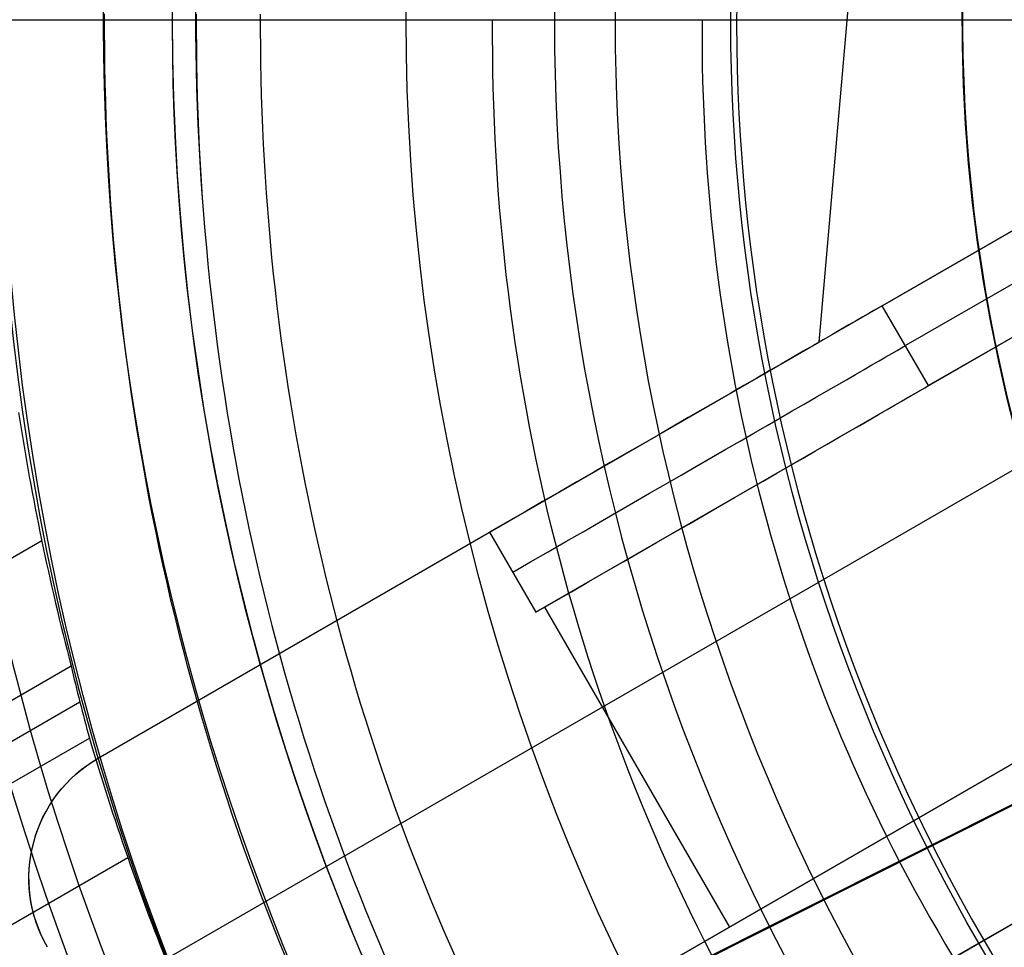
# Model space of a CAD drawing. Extents: x 19329 to 20306, y -2029 to -1182.
# Tile 8 of 66: x 19762 to 19784, y -1732 to -1712. Entities that reach past the tile are written whole.
import ezdxf

# ---------------------------------------------------------------- set-up
doc = ezdxf.new("R2010")
doc.units = 0
doc.layers.get('0').update_dxf_attribs({"linetype": 'CONTINUOUS'})
doc.layers.add('COLOR', color=7, linetype='CONTINUOUS')
doc.layers.add('LUZ', color=7, linetype='CONTINUOUS')

msp = doc.modelspace()

# ---------------------------------------------------------------- linework, layer by layer
for p, q in [((19783.25303058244, -1731.713069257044, 200.6250029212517), (19852.31758318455, -1691.838631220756, 200.6250029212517)), ((19779.69042922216, -1718.758831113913, 261.0844421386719), (19781.36021387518, -1699.642441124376, 261.0844421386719)), ((19779.69042922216, -1718.758831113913, 258.0844421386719), (19781.36021387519, -1699.642441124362, 258.0844421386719)), ((19779.69042922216, -1718.758831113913, 259.5844421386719), (19781.3602138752, -1699.642441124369, 259.5844421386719)), ((19783.32634986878, -1716.659631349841, 236.5844421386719), (19788.22267384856, -1713.832737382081, 236.5844421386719)), ((19781.05744323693, -1717.969585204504, 250.0009870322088), (19787.46960828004, -1714.267519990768, 212.0844421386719)), ((19787.96960828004, -1715.13354539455, 212.0844421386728), (19781.55744323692, -1718.835610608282, 250.0009870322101)), ((19785.73755747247, -1715.267519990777, 258.0844421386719), (19779.69042922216, -1718.758831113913, 258.0844421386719)), ((19788.46960828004, -1715.999570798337, 212.0844421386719), (19782.05744323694, -1719.701636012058, 250.0009870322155)), ((19785.0055066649, -1717.999570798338, 258.0844421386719), (19773.55772902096, -1724.608948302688, 258.0844421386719)), ((19782.05744323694, -1719.701636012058, 250.0009870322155), (19781.05744323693, -1717.969585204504, 250.0009870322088)), ((19783.14429073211, -1731.7758502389, 199.6250029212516), (19806.31397850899, -1718.39882476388, 199.6250029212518)), ((19788.85358287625, -1718.664634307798, 261.0844421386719), (19763.7388461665, -1733.164634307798, 261.0844421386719)), ((19764.08692237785, -1727.767519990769, 261.0844421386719), (19779.69042922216, -1718.758831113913, 261.0844421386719)), ((19779.69042922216, -1718.758831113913, 261.0844421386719), (19779.69042922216, -1718.758831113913, 258.0844421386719)), ((19781.0136686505, -1720.304259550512, 258.0844421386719), (19781.0136686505, -1720.304259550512, 253.1715453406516)), ((19776.66311737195, -1720.506650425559, 261.0844421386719), (19776.66311737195, -1720.506650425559, 256.8894245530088)), ((19779.83766826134, -1733.684929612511, 105.1250029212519), (19802.09400401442, -1720.8352281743, 105.1250029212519)), ((19782.60007389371, -1732.09005397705, 51.12500292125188), (19802.0773975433, -1720.844815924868, 51.12500292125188)), ((19764.08692237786, -1727.767519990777, 258.0844421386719), (19772.55772902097, -1722.876897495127, 258.0844421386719)), ((19772.55772902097, -1722.876897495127, 258.0844421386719), (19773.55772902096, -1724.608948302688, 258.0844421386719)), ((19762.86475316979, -1723.0648474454, 68.61757794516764), (19349.95901932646, -1961.456084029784, 68.61757794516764)), ((19773.7471764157, -1724.499570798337, 258.0844421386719), (19777.74717641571, -1731.427774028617, 258.0844421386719)), ((19351.28873823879, -1963.75922474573, 68.24724468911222), (19763.49768125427, -1725.770280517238, 68.24724469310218)), ((19763.69020919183, -1726.555889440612, 67.82430120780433), (19351.67704885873, -1964.431798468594, 67.82430120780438)), ((19784.99649147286, -1727.242380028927, 261.0844421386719), (19774.60418662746, -1733.242380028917, 261.0844421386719)), ((19774.60418662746, -1733.242380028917, 258.0844421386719), (19784.99649147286, -1727.242380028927, 258.0844421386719)), ((19784.99649147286, -1727.242380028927, 259.5844421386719), (19774.60418662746, -1733.242380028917, 259.5844421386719)), ((19352.06535948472, -1965.10437220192, 67.4013577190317), (19763.89509010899, -1727.334366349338, 67.40135772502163)), ((19764.08692237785, -1727.767519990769, 261.0844421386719), (19764.08692237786, -1727.767519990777, 258.0844421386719)), ((19764.72764144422, -1729.924546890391, 67.03102446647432), (19353.39507838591, -1967.407512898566, 67.03102446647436)), ((19779.80033905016, -1730.242380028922, 261.0844421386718), (19779.80033905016, -1730.242380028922, 258.0844421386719))]:
    msp.add_line(p, q)
for points in [[(19764.21837642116, -1711.650415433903), (19764.21774982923, -1712.026163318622), (19764.21969669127, -1712.401900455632), (19764.22421803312, -1712.777608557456), (19764.23131488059, -1713.153269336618), (19764.24098825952, -1713.528864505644), (19764.25323919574, -1713.904375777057), (19764.26806871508, -1714.279784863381), (19764.28547784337, -1714.655073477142), (19764.30546760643, -1715.030223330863), (19764.3280390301, -1715.405216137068), (19764.3531931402, -1715.780033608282), (19764.38093096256, -1716.15465745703), (19764.41125352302, -1716.529069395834), (19764.44416184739, -1716.903251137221), (19764.47965696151, -1717.277184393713), (19764.51773989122, -1717.650850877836), (19764.55841166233, -1718.024232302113), (19764.60167330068, -1718.397310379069), (19764.6475258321, -1718.770066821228), (19764.69597028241, -1719.142483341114), (19764.74700767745, -1719.514541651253), (19764.80063904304, -1719.886223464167), (19764.85686540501, -1720.257510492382), (19764.9156877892, -1720.628384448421), (19764.97710722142, -1720.99882704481), (19765.04112472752, -1721.368819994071), (19765.10774133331, -1721.73834500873), (19765.17695806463, -1722.107383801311), (19765.24877594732, -1722.475918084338), (19765.32319600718, -1722.843929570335), (19765.40021927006, -1723.211399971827), (19765.47984676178, -1723.578311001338), (19765.56207950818, -1723.944644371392), (19765.64691853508, -1724.310381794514), (19765.73436486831, -1724.675504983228), (19765.8244195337, -1725.039995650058), (19765.91708355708, -1725.403835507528), (19766.01235796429, -1725.767006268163), (19766.11024378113, -1726.129489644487), (19766.21074203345, -1726.491267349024), (19766.31385374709, -1726.852321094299), (19766.41957994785, -1727.212632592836), (19766.52792166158, -1727.572183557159), (19766.63887991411, -1727.930955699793), (19766.75245573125, -1728.288930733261), (19766.86865013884, -1728.646090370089), (19766.98746416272, -1729.002416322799), (19767.1088988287, -1729.357890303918), (19767.23295516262, -1729.712494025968), (19767.35963419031, -1730.066209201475), (19767.4889369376, -1730.419017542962), (19767.62086443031, -1730.770900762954), (19767.75541769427, -1731.121840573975), (19767.89259775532, -1731.47181868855), (19768.03240563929, -1731.820816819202), (19768.17484237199, -1732.168816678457)], [(19766.20891521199, -1711.655076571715), (19766.20831190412, -1712.016861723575), (19766.21018642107, -1712.378636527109), (19766.21453975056, -1712.7403833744), (19766.22137288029, -1713.102084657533), (19766.23068679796, -1713.463722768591), (19766.24248249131, -1713.825280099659), (19766.25676094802, -1714.186739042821), (19766.27352315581, -1714.54808199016), (19766.29277010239, -1714.90929133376), (19766.31450277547, -1715.270349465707), (19766.33872216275, -1715.631238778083)], [(19767.59472170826, -1711.658321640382), (19767.59413461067, -1712.010385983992), (19767.59595876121, -1712.362440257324), (19767.60019512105, -1712.714467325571), (19767.60684465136, -1713.066450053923), (19767.61590831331, -1713.418371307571), (19767.62738706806, -1713.770213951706), (19767.6412818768, -1714.121960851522), (19767.65759370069, -1714.473594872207), (19767.67632350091, -1714.825098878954), (19767.69747223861, -1715.176455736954), (19767.72104087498, -1715.527648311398), (19767.74703037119, -1715.878659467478), (19767.77544168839, -1716.229472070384), (19767.80627578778, -1716.580068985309), (19767.83953363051, -1716.930433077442), (19767.87521617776, -1717.280547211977), (19767.91332439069, -1717.630394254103), (19767.95385923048, -1717.979957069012), (19767.99682165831, -1718.329218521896), (19768.04221263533, -1718.678161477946), (19768.09003312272, -1719.026768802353), (19768.14028408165, -1719.375023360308), (19768.19296647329, -1719.722908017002), (19768.24808125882, -1720.070405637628), (19768.30562939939, -1720.417499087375), (19768.36561185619, -1720.764171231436), (19768.42802959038, -1721.110404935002), (19768.49288356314, -1721.456183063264), (19768.56017473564, -1721.801488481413), (19768.62990406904, -1722.14630405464), (19768.70207252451, -1722.490612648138), (19768.77668106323, -1722.834397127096), (19768.85373064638, -1723.177640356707), (19768.9332222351, -1723.520325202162), (19769.01515679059, -1723.862434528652), (19769.09953527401, -1724.203951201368), (19769.18635864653, -1724.544858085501), (19769.27562786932, -1724.885138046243), (19769.36734390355, -1725.224773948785), (19769.4615077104, -1725.563748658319), (19769.55812025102, -1725.902045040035), (19769.6571824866, -1726.239645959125), (19769.7586953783, -1726.576534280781), (19769.8626598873, -1726.912692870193), (19769.96907697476, -1727.248104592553), (19770.07794760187, -1727.582752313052), (19770.18927272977, -1727.916618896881), (19770.30305331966, -1728.249687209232), (19770.41929033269, -1728.581940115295), (19770.53798473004, -1728.913360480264), (19770.65913747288, -1729.243931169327), (19770.78274952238, -1729.573635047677), (19770.90882183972, -1729.902454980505), (19771.03735538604, -1730.230373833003), (19771.16835112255, -1730.557374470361), (19771.30181001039, -1730.883439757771), (19771.43773301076, -1731.208552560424), (19771.5761210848, -1731.532695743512), (19771.7169751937, -1731.855852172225), (19771.86029629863, -1732.178004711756)], [(19777.39262678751, -1732.081640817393), (19777.22227324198, -1731.750914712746), (19777.05508445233, -1731.418833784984), (19776.89105666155, -1731.085422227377), (19776.73018611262, -1730.750704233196), (19776.57246904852, -1730.414703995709), (19776.41790171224, -1730.077445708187), (19776.26648034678, -1729.738953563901), (19776.1182011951, -1729.399251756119), (19775.97306050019, -1729.058364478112), (19775.83105450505, -1728.716315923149), (19775.69217945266, -1728.373130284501), (19775.556431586, -1728.028831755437), (19775.42380714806, -1727.683444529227), (19775.29430238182, -1727.336992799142), (19775.16791353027, -1726.989500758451), (19775.04463683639, -1726.640992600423), (19774.92446854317, -1726.29149251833), (19774.80740489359, -1725.94102470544), (19774.69344213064, -1725.589613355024), (19774.58257649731, -1725.237282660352), (19774.47480423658, -1724.884056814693), (19774.37012159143, -1724.529960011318), (19774.26852480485, -1724.175016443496), (19774.17001011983, -1723.819250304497), (19774.07457377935, -1723.462685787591), (19773.98221202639, -1723.105347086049), (19773.89292110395, -1722.747258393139), (19773.806697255, -1722.388443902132), (19773.72353672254, -1722.028927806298), (19773.64343574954, -1721.668734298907), (19773.56639057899, -1721.307887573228), (19773.49239745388, -1720.946411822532), (19773.42145261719, -1720.584331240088), (19773.35355231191, -1720.221670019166), (19773.28869278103, -1719.858452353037), (19773.22687026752, -1719.494702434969), (19773.16808101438, -1719.130444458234), (19773.11232126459, -1718.765702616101), (19773.05958726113, -1718.400501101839), (19773.00987524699, -1718.034864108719), (19772.96318146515, -1717.668815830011), (19772.91950215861, -1717.302380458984), (19772.87883357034, -1716.935582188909), (19772.84117194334, -1716.568445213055), (19772.80651352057, -1716.200993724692), (19772.77485454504, -1715.83325191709), (19772.74619125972, -1715.465243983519), (19772.72051990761, -1715.09699411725), (19772.69783673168, -1714.728526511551), (19772.67813797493, -1714.359865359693), (19772.66141988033, -1713.991034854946), (19772.64767869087, -1713.622059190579), (19772.63691064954, -1713.252962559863), (19772.62911199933, -1712.883769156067), (19772.62427898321, -1712.514503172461), (19772.62240784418, -1712.145188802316), (19772.62349482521, -1711.7758502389)], [(19777.1568994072, -1711.7758502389), (19777.1559215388, -1712.108114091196), (19777.15760485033, -1712.440356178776), (19777.16195272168, -1712.772554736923), (19777.16896853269, -1713.104688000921), (19777.17865566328, -1713.436734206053), (19777.19101749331, -1713.768671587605), (19777.20605740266, -1714.100478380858), (19777.22377877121, -1714.432132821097), (19777.24418497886, -1714.763613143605), (19777.26727940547, -1715.094897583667), (19777.29306543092, -1715.425964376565), (19777.32154643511, -1715.756791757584), (19777.3527257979, -1716.087357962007), (19777.38660689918, -1716.417641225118), (19777.42319311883, -1716.747619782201), (19777.46248783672, -1717.077271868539), (19777.50449443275, -1717.406575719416), (19777.54921628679, -1717.735509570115), (19777.59665677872, -1718.06405165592), (19777.64681928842, -1718.392180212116), (19777.69970719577, -1718.719873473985), (19777.75532388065, -1719.047109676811), (19777.81367272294, -1719.373867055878), (19777.87475710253, -1719.70012384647), (19777.93858039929, -1720.025858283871), (19778.00514599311, -1720.351048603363), (19778.07445726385, -1720.675673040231), (19778.14651759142, -1720.999709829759), (19778.22133035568, -1721.32313720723), (19778.29889893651, -1721.645933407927), (19778.3792267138, -1721.968076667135), (19778.46231706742, -1722.289545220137), (19778.54817337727, -1722.610317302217), (19778.6367990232, -1722.930371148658), (19778.72819738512, -1723.249684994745), (19778.8223718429, -1723.56823707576), (19778.91932577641, -1723.886005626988), (19779.01906256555, -1724.202968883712), (19779.12158559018, -1724.519105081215), (19779.22689823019, -1724.834392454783), (19779.33500386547, -1725.148809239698), (19779.44590587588, -1725.462333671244), (19779.55960764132, -1725.774943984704), (19779.67611254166, -1726.086618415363), (19779.79542395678, -1726.397335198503), (19779.91754526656, -1726.70707256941), (19780.04247985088, -1727.015808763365), (19780.17023108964, -1727.323522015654), (19780.30080236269, -1727.630190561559), (19780.43419704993, -1727.935792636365), (19780.57041853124, -1728.240306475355), (19780.70947018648, -1728.543710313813), (19780.85135539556, -1728.845982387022), (19780.99607753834, -1729.147100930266), (19781.1436399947, -1729.447044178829), (19781.29404614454, -1729.745790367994), (19781.44729936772, -1730.043317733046), (19781.60340304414, -1730.339604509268), (19781.76236055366, -1730.634628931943), (19781.92417527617, -1730.928369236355), (19782.08885059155, -1731.220803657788), (19782.25638987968, -1731.511910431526), (19782.42679652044, -1731.801667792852), (19782.60007389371, -1732.09005397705)], [(19766.33872216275, -1715.631238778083), (19766.36542925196, -1715.991941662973), (19766.39462503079, -1716.352440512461), (19766.42631048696, -1716.712717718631), (19766.46048660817, -1717.072755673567), (19766.49715438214, -1717.432536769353), (19766.53631479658, -1717.792043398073), (19766.57796883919, -1718.15125795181), (19766.62211749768, -1718.51016282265), (19766.66876175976, -1718.868740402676), (19766.71790261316, -1719.226973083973), (19766.76954104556, -1719.584843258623), (19766.82367804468, -1719.942333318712), (19766.88031459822, -1720.299425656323), (19766.93945169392, -1720.65610266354), (19767.00109031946, -1721.012346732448), (19767.06523146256, -1721.368140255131), (19767.13187611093, -1721.723465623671), (19767.20102525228, -1722.078305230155), (19767.27267987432, -1722.432641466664), (19767.34684096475, -1722.786456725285), (19767.42350951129, -1723.1397333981), (19767.50268650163, -1723.492453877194), (19767.58437292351, -1723.84460055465), (19767.66856976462, -1724.196155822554), (19767.75527801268, -1724.547102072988), (19767.84449865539, -1724.897421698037), (19767.93623268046, -1725.247097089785), (19768.0304810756, -1725.596110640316), (19768.12724482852, -1725.944444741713), (19768.22652492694, -1726.292081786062), (19768.32832235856, -1726.639004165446), (19768.43263811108, -1726.985194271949), (19768.53947317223, -1727.330634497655), (19768.6488285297, -1727.675307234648), (19768.76070517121, -1728.019194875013), (19768.87510408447, -1728.362279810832), (19768.99202625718, -1728.704544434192), (19769.11147267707, -1729.045971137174), (19769.23344433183, -1729.386542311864), (19769.35794220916, -1729.726240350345), (19769.4849672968, -1730.065047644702), (19769.61452058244, -1730.402946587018), (19769.74660305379, -1730.739919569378), (19769.88121569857, -1731.075948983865), (19770.01835950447, -1731.411017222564), (19770.15803545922, -1731.745106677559), (19770.30024455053, -1732.078199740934)]]:
    msp.add_lwpolyline(points)
at = {"extrusion": (0, 0, -1)}
for centre, radius, start, end in [((-19817.78530688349, -1711.7758502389, -89.37470231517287), 70.9424557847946, 329.9999999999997, 149.9999999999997), ((-19817.78530688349, -1711.7758502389, -46.50000292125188), 70.9424557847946, 329.9999999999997, 149.9999999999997), ((-19817.78530688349, -1711.7758502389, -259.6250029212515), 65.00000000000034, 330.0000000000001, 150.0000000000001), ((-19817.78530688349, -1711.7758502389, -259.6250029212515), 64, 329.9999999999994, 149.9999999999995), ((-19817.78530688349, -1711.7758502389, -88.12500292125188), 52.0912327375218, 329.9999999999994, 149.9999999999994), ((-19817.78530688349, -1711.7758502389, -62.12500292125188), 47.0345567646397, 330.0000000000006, 150.0000000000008), ((-19817.78530688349, -1711.7758502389, -199.6250029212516), 39.9999999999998, 330.0000000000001, 150.0000000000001), ((-19817.78530688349, -1711.7758502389, -89.37470231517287), 70.94245578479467, 149.9999999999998, 329.9999999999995), ((-19817.78530688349, -1711.7758502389, -46.50000292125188), 70.94245578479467, 149.9999999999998, 329.9999999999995), ((-19817.78530688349, -1711.7758502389, -259.6250029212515), 65.00000000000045, 150.0000000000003, 329.9999999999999), ((-19817.78530688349, -1711.7758502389, -259.6250029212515), 64, 149.9999999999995, 329.9999999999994), ((-19817.78530688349, -1711.7758502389, -88.12500292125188), 52.0912327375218, 149.9999999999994, 329.9999999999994), ((-19817.78530688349, -1711.7758502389, -62.12500292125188), 47.0345567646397, 150.0000000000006, 330.0000000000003), ((-19817.78530688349, -1711.7758502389, -199.6250029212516), 39.9999999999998, 150.0000000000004, 330.0000000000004), ((-19765.58692237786, -1730.365596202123, -261.0844421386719), 3.000000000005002, 330.0000000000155, 59.99999999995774), ((-19765.58692237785, -1730.365596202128, -258.0844421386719), 2.999999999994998, 330.0000000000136, 60.00000000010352), ((-19765.58692237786, -1730.365596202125, -259.5844421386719), 3.00000000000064, 330.000000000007, 60.00000000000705)]:
    msp.add_arc(centre, radius, start, end, dxfattribs=at)
for centre, radius, start, end in [((19817.78530688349, -1711.7758502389, 89.37470231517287), 73.2424557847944, 30.00000000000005, 210.0000000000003), ((19817.78530688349, -1711.7758502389, 68.68735261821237), 73.24245578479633, 91.17126672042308, 191.5820307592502), ((19817.78530688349, -1711.7758502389, 46.50000292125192), 71.74245578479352, 52.49999999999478, 187.5000000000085), ((19817.78530692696, -1711.775850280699, 88.63012703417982), 71.44457953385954, 30.00000004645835, 209.9999999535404), ((19817.78530688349, -1711.7758502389, 89.05580518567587), 71.21139006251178, 29.99999999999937, 209.9999999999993), ((19817.78530688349, -1711.7758502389, 67.93735261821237), 70.94245578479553, 93.83645893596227, 193.7167436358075), ((19817.78530688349, -1711.7758502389, 245.6831232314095), 65.00000000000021, 29.99999999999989, 209.9999999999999), ((19817.78530688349, -1711.7758502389, 245.6831232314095), 64.00000000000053, 29.99999999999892, 209.9999999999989), ((19817.78530688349, -1711.775850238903, 211.3914713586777), 58.01326896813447, 30.00000000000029, 209.9999999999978), ((19817.78530688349, -1711.775850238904, 212.0545527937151), 57.26209357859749, 30.00000000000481, 209.9999999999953), ((19817.78530688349, -1711.7758502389, 67.12500292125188), 53.5819397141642, 30.00000000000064, 210.0000000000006), ((19817.78530688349, -1711.7758502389, 65.62055118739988), 53.58193971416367, 29.99999999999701, 209.999999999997), ((19817.78530688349, -1711.7758502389, 67.12500292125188), 52.0912327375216, 30.00000000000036, 210.0000000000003), ((19817.78530688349, -1711.7758502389, 77.62500292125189), 52.09123273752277, 30.00000000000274, 210.0000000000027), ((19817.78530688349, -1711.7758502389, 105.1250029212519), 43.8181587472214, 29.99999999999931, 209.9999999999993), ((19817.78530688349, -1711.7758502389, 52.53957701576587), 42.50584972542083, 30.00000000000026, 210.0000000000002), ((19817.78530688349, -1711.7758502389, 200.6250029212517), 39.8744380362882, 29.99999999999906, 209.999999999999), ((19817.78530688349, -1711.7758502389, 89.37470231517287), 73.2424557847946, 210.0000000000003, 30.00000000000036), ((19817.78530686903, -1711.775850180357, 88.63012703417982), 71.44457953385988, 210.0000000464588, 29.9999999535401), ((19817.78530688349, -1711.775850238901, 89.05580518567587), 71.21139006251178, 209.999999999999, 29.99999999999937), ((19817.78530688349, -1711.7758502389, 245.6831232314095), 64.99999999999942, 209.9999999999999, 29.99999999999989), ((19817.78530688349, -1711.7758502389, 245.6831232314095), 63.99999999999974, 210.0000000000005, 30.00000000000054), ((19817.78530688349, -1711.775850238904, 211.3914713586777), 58.01326896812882, 209.9999999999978, 30.00000000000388), ((19817.78530688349, -1711.775850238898, 212.0545527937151), 57.2620935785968, 210.0000000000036, 29.99999999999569), ((19817.78530688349, -1711.7758502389, 67.12500292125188), 53.5819397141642, 210.0000000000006, 30.00000000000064), ((19817.78530688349, -1711.7758502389, 65.62055118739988), 53.58193971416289, 209.9999999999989, 29.99999999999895), ((19817.78530688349, -1711.7758502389, 67.12500292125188), 52.0912327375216, 210.0000000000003, 30.00000000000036), ((19817.78530688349, -1711.7758502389, 77.62500292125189), 52.09123273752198, 210.0000000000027, 30.00000000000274), ((19817.78530688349, -1711.7758502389, 105.1250029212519), 43.8181587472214, 209.9999999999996, 29.99999999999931), ((19817.78530688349, -1711.7758502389, 52.53957701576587), 42.50584972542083, 210.0000000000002, 30.00000000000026), ((19817.78530688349, -1711.7758502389, 62.12500292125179), 51.59084318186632, 156.1247352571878, 184.2857142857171), ((19817.78530688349, -1711.7758502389, 200.6250029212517), 39.8744380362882, 209.999999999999, 29.99999999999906)]:
    msp.add_arc(centre, radius, start, end)
at = {"extrusion": (0.1124756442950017, -0.1948133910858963, 0.9743700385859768)}
msp.add_arc((16306.81406676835, -11084.17780797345, 2626.193011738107), 56.00000007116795, 122.3923481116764, 152.3864611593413, dxfattribs=at)
at = {"extrusion": (-0.1124755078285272, 0.1948133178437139, -0.9743700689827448)}
msp.add_arc((-16306.81819982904, -11084.1724065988, -2627.135741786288), 56.00000550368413, 27.6135260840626, 57.60763157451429, dxfattribs=at)
at = {"extrusion": (0.1124756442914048, -0.1948133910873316, 0.9743700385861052)}
msp.add_arc((16306.81406696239, -11084.17780770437, 2626.224437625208), 56.00000007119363, 154.672583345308, 205.4263646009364, dxfattribs=at)
at = {"extrusion": (-0.1124755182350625, 0.1948133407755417, -0.9743700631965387)}
msp.add_arc((-16306.81832116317, -11084.17216113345, -2627.135986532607), 56.00000007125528, 334.5735870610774, 25.32742621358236, dxfattribs=at)
at = {"extrusion": (0.5000000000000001, -0.8660254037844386, 0)}
msp.add_arc((16262.09884237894, 248.0844421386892, 11378.33402533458), 9.999999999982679, 11.04935407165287, 90, dxfattribs=at)
at = {"extrusion": (-0.5000000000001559, 0.8660254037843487, 0)}
msp.add_arc((-16262.0988423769, 248.0844421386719, -11379.3340253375), 10, 90.00000000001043, 168.9506459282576, dxfattribs=at)
at = {"extrusion": (-0.5000000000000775, 0.866025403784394, -1.744437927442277e-14)}
msp.add_arc((-16262.09884237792, 248.0844421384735, -11380.33402533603), 9.999999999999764, 90, 168.9506459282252, dxfattribs=at)
at = {"extrusion": (0.06896079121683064, -0.1194436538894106, 0.9904431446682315)}
msp.add_arc((16307.19811567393, -11273.00640852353, 1636.633761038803), 56.37650482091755, 158.9985458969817, 164.7437960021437, dxfattribs=at)
at = {"extrusion": (0.2391350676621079, -0.4141937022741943, 0.8782129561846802)}
msp.add_arc((16310.76418986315, -9973.476642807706, 5500.884151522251), 59.94532217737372, 165.2236186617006, 166.9651910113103, dxfattribs=at)
at = {"extrusion": (0.06896080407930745, -0.1194436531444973, 0.9904431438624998)}
msp.add_arc((16307.23736567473, -11272.96289831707, 1636.010436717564), 56.41806651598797, 166.5373609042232, 172.0895340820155, dxfattribs=at)
at = {"extrusion": (0.5000000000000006, -0.8660254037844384, 3.632277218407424e-16)}
msp.add_arc((16274.94665561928, 231.741243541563, 11391.33402533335), 33.12905823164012, 179.9999999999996, 255.7959760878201, dxfattribs=at)
at = {"extrusion": (0.4999999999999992, -0.8660254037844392, -7.771561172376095e-16)}
msp.add_arc((16274.94665561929, 231.7412435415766, 11391.33402533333), 32.12905823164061, 180.0000000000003, 255.5754665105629, dxfattribs=at)
at = {"layer": 'COLOR'}
for p, q in [((19744.78530721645, -1711.775867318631, 43.50000292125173), (19890.78532081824, -1711.775867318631, 43.50000292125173)), ((19764.59980791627, -1738.43059494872, 28.2000005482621), (19798.34869395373, -1721.516837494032, 28.2000005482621)), ((19752.52256264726, -1744.483268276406, 30.30000054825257), (19786.50305115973, -1727.453439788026, 30.30000054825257))]:
    msp.add_line(p, q, dxfattribs=at)
at = {"layer": 'COLOR', "extrusion": (0, 0, -1)}
for centre, radius, start, end in [((-19817.78531401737, -1711.775867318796, 10.54089386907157), 152.392098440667, 333.3815781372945, 153.3815781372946), ((-19817.78531401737, -1711.775867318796, -18.68835025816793), 83.81579491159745, 333.3815781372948, 153.3815781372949), ((-19817.78531401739, -1711.775867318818, -26.2000005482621), 61.09154780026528, 333.3815781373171, 153.3815781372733), ((-19817.78531401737, -1711.775867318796, 10.54089386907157), 152.3920984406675, 153.3815781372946, 333.3815781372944), ((-19817.79341637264, -1711.771824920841, -28.2000005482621), 59.50000000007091, 333.3815781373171, 153.3815781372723), ((-19817.79341637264, -1711.771824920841, -26.2000005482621), 59.50000000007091, 333.3815781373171, 153.3815781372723), ((-19817.79341637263, -1711.771824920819, -27.2000005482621), 59.50000000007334, 333.3815781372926, 153.3815781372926), ((-19817.78531401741, -1711.77586731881, -22.44590218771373), 75.0000000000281, 333.3815781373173, 63.38157813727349), ((-19817.78531401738, -1711.775867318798, -43.50000292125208), 74.99999999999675, 243.3815781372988, 63.38157813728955), ((-19817.78531401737, -1711.775867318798, -32.97295255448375), 75.00000000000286, 243.3815781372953, 63.38157813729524), ((-19817.78531401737, -1711.775867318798, -33.39918206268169), 73.00000000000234, 243.3815781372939, 63.38157813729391), ((-19817.78531401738, -1711.775867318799, -43.50000292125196), 72.99999999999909, 243.3815781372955, 63.38157813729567), ((-19817.78531401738, -1711.775867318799, -43.50000292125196), 72.99999999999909, 243.3815781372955, 63.38157813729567), ((-19817.79341637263, -1711.771824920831, -38.60000054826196), 35.0000000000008, 333.3815781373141, 153.3815781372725), ((-19817.78531401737, -1711.775867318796, -18.68835025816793), 83.81579491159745, 153.3815781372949, 333.3815781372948), ((-19817.79341637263, -1711.771824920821, -38.60000054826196), 32.50000000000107, 336.0269384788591, 90.73621779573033), ((-19817.78531401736, -1711.775867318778, -26.2000005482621), 61.09154780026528, 153.381578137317, 333.3815781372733), ((-19817.79341637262, -1711.771824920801, -28.2000005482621), 59.50000000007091, 153.3815781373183, 333.3815781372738), ((-19817.79341637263, -1711.771824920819, -27.2000005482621), 59.50000000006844, 153.3815781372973, 333.3815781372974)]:
    msp.add_arc(centre, radius, start, end, dxfattribs=at)
at = {"layer": 'COLOR'}
for centre, radius, start, end in [((19817.78531401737, -1711.775867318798, -35.79999945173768), 153, 26.61842186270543, 206.618421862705), ((19817.78531401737, -1711.775867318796, -11.46081713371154), 152.9999999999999, 26.61842186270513, 206.6184218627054), ((19817.78531401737, -1711.775867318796, -23.63040829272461), 153.0000000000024, 26.61842186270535, 206.6184218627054), ((19817.78531401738, -1711.775867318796, -10.90949982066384), 152.8342956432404, 26.61842186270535, 206.6184218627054), ((19817.78531401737, -1711.775867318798, -35.79999945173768), 150, 26.61842186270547, 206.618421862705), ((19817.78531401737, -1711.775867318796, -11.46081713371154), 153, 206.6184218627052, 26.6184218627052), ((19817.78531401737, -1711.775867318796, -35.79999945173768), 153, 206.6184218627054, 26.61842186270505), ((19817.78531401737, -1711.775867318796, -23.63040829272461), 152.9999999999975, 206.6184218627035, 26.61842186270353), ((19817.78531401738, -1711.775867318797, -10.90949982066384), 152.8342956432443, 206.6184218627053, 26.61842186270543), ((19817.78531401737, -1711.775867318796, -35.79999945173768), 150, 206.6184218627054, 26.61842186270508), ((19817.79341637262, -1711.771824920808, 30.300000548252), 34.99999999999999, 26.61842186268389, 206.6184218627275), ((19817.79341637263, -1711.771824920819, 34.45000054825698), 35.0000000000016, 26.61842186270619, 206.6184218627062), ((19817.79341637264, -1711.771824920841, 26.2000005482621), 59.50000000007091, 206.6184218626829, 26.61842186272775)]:
    msp.add_arc(centre, radius, start, end, dxfattribs=at)
at = {"layer": 'LUZ'}
for p, q in [((19683.89319719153, -1778.954294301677, -31.04999945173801), (19951.67743084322, -1644.597440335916, -31.04999945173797)), ((19951.67743084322, -1644.597440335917, -32.54999945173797), (19683.89319719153, -1778.954294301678, -32.549999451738))]:
    msp.add_line(p, q, dxfattribs=at)

doc.saveas('drawing.dxf')
